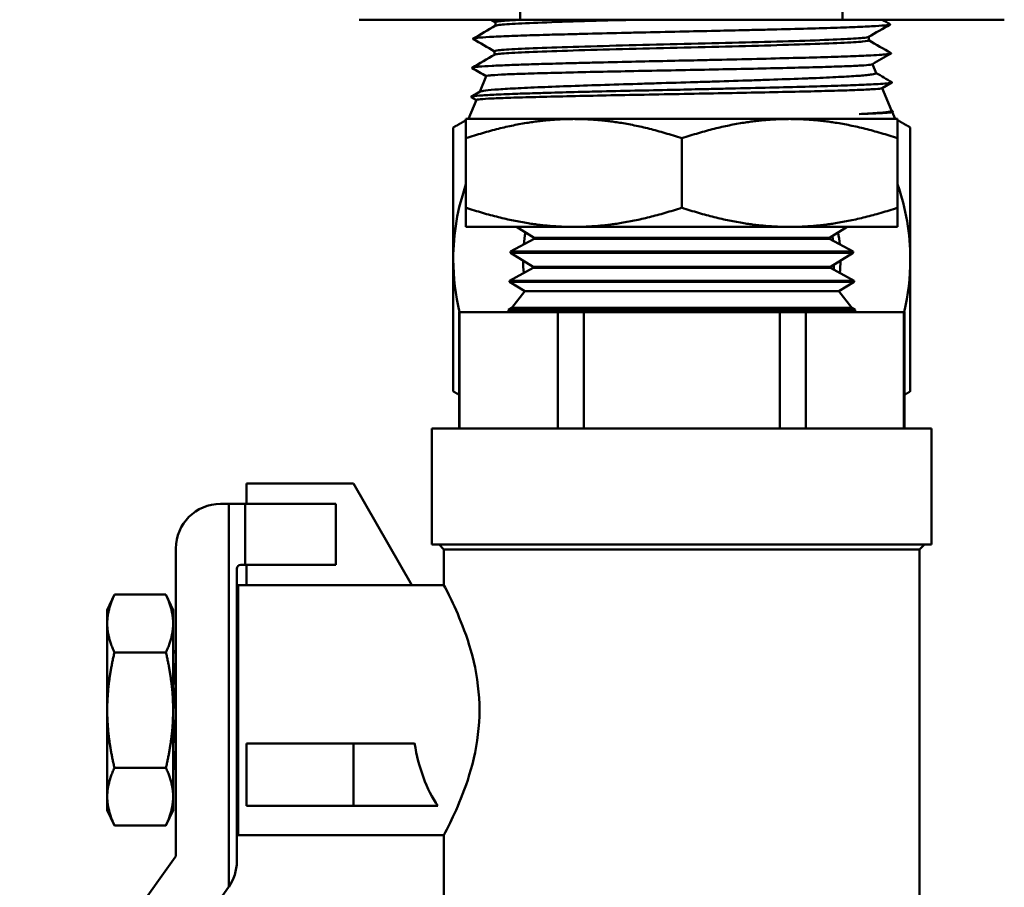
# Model space of a CAD drawing. Header units: inches. Extents: x 1 to 203, y 4 to 128.
# Tile 86 of 112: x 110.92 to 113.35, y 87.51 to 89.64. Entities that reach past the tile are written whole.
import ezdxf

# ---------------------------------------------------------------- set-up
doc = ezdxf.new("R2010")
doc.units = ezdxf.units.IN
doc.header["$LTSCALE"] = 6
doc.header["$MEASUREMENT"] = 0
doc.layers.add('Visible (ANSI)', color=7, linetype='Continuous', lineweight=50)

msp = doc.modelspace()

# ---------------------------------------------------------------- linework, layer by layer
at = {"layer": 'Visible (ANSI)'}
for p, q in [((112.1534, 89.6406), (112.1534, 90.6406)), ((112.9472, 89.6406), (112.9472, 90.6406)), ((111.7576, 89.6406), (112.1534, 89.6406)), ((112.0925, 89.6256), (112.0925, 89.6343)), ((112.1534, 89.6406), (112.9472, 89.6406)), ((112.9472, 89.6406), (113.3453, 89.6406)), ((113.0115, 89.5897), (113.0115, 89.5984)), ((112.0903, 89.5542), (112.0903, 89.5629)), ((113.0206, 89.5309), (113.0297, 89.509)), ((112.0702, 89.5018), (112.0542, 89.4632)), ((113.0686, 89.4859), (113.0446, 89.4721)), ((112.0332, 89.4511), (112.0547, 89.4635)), ((113.0449, 89.4722), (113.0679, 89.4168)), ((112.0459, 89.4431), (112.0264, 89.3962)), ((112.0458, 89.4429), (112.0332, 89.4502)), ((113.0678, 89.4171), (113.0708, 89.4153)), ((113.0708, 89.4145), (113.0689, 89.4134)), ((113.0692, 89.4136), (113.0764, 89.3962)), ((112.0202, 89.3487), (112.0202, 89.3962)), ((112.0202, 89.3962), (112.2858, 89.3962)), ((112.2858, 89.3962), (112.8171, 89.3962)), ((112.8171, 89.3962), (113.0827, 89.3962)), ((113.0827, 89.3487), (113.0827, 89.3962)), ((112.0202, 89.178), (112.0202, 89.3487)), ((112.5514, 89.178), (112.5514, 89.3487)), ((113.0827, 89.178), (113.0827, 89.3487)), ((112.0202, 89.178), (112.0202, 89.1306)), ((113.0827, 89.178), (113.0827, 89.1306)), ((112.0202, 89.1306), (112.2858, 89.1306)), ((112.1877, 89.1036), (112.1442, 89.1306)), ((112.2858, 89.1306), (112.8171, 89.1306)), ((112.8171, 89.1306), (113.0827, 89.1306)), ((112.9152, 89.1036), (112.9586, 89.1306)), ((112.1876, 89.1009), (112.1294, 89.0697)), ((112.1877, 89.1036), (112.1876, 89.1009)), ((112.1876, 89.1009), (112.9153, 89.1009)), ((112.1877, 89.1036), (112.9152, 89.1036)), ((112.9152, 89.1036), (112.9153, 89.1009)), ((112.9153, 89.1009), (112.9734, 89.0697)), ((112.1294, 89.0697), (112.9734, 89.0697)), ((112.1294, 89.0697), (112.1294, 89.067)), ((112.1294, 89.067), (112.9735, 89.067)), ((112.1854, 89.0322), (112.1294, 89.067)), ((112.9174, 89.0322), (112.9735, 89.067)), ((112.9734, 89.0697), (112.9735, 89.067)), ((112.1854, 89.0295), (112.1272, 88.9983)), ((112.1854, 89.0322), (112.9174, 89.0322)), ((112.1854, 89.0322), (112.1854, 89.0295)), ((112.1854, 89.0295), (112.9175, 89.0295)), ((112.9174, 89.0322), (112.9175, 89.0295)), ((112.9175, 89.0295), (112.9757, 88.9983)), ((112.1272, 88.9983), (112.1271, 88.9956)), ((112.1272, 88.9983), (112.9757, 88.9983)), ((112.9757, 88.9983), (112.9757, 88.9956)), ((112.1271, 88.9956), (112.9757, 88.9956)), ((112.1651, 88.9721), (112.1271, 88.9956)), ((112.9377, 88.9721), (112.9757, 88.9956)), ((112.1651, 88.9721), (112.1333, 88.9314)), ((112.9377, 88.9721), (112.1651, 88.9721)), ((112.9377, 88.9721), (112.9696, 88.9314)), ((112.125, 88.9269), (112.1249, 88.9242)), ((112.1333, 88.9314), (112.125, 88.9269)), ((112.125, 88.9269), (112.9779, 88.9269)), ((112.1333, 88.9314), (112.9696, 88.9314)), ((112.9696, 88.9314), (112.9779, 88.9269)), ((112.9779, 88.9269), (112.978, 88.9242)), ((112.0033, 88.9206), (112.0046, 88.9206)), ((112.0033, 88.9206), (112.0033, 88.6349)), ((112.0046, 88.6349), (112.0046, 88.9206)), ((112.0046, 88.9206), (112.2461, 88.9206)), ((112.1267, 88.9231), (112.1248, 88.9206)), ((112.1249, 88.9242), (112.978, 88.9242)), ((112.1267, 88.9231), (112.1249, 88.9242)), ((112.9761, 88.9231), (112.1267, 88.9231)), ((112.2461, 88.9206), (112.3099, 88.9206)), ((112.2461, 88.9206), (112.2461, 88.6349)), ((112.3099, 88.9206), (112.793, 88.9206)), ((112.3099, 88.6349), (112.3099, 88.9206)), ((112.793, 88.9206), (112.8567, 88.9206)), ((112.793, 88.9206), (112.793, 88.6349)), ((112.8567, 88.9206), (113.0983, 88.9206)), ((112.8567, 88.6349), (112.8567, 88.9206)), ((112.9761, 88.9231), (112.978, 88.9242)), ((112.9761, 88.9231), (112.9781, 88.9206)), ((113.0983, 88.9206), (113.0995, 88.9206)), ((113.0983, 88.9206), (113.0983, 88.6349)), ((113.0995, 88.9206), (113.0995, 88.6349)), ((111.9364, 88.6349), (113.1664, 88.6349)), ((111.9364, 88.6349), (111.9364, 88.3491)), ((113.1664, 88.6349), (113.1664, 88.3491)), ((111.48, 88.4991), (111.48, 88.4491)), ((111.48, 88.4991), (111.7429, 88.4991)), ((111.7429, 88.4991), (111.8872, 88.2491)), ((111.4161, 88.4491), (111.4361, 88.4491)), ((111.4767, 88.4491), (111.4361, 88.4491)), ((111.4361, 87.506), (111.4361, 88.4491)), ((111.6996, 88.4491), (111.4767, 88.4491)), ((111.4767, 88.2991), (111.4767, 88.4491)), ((111.6996, 88.2991), (111.6996, 88.4491)), ((111.9364, 88.3491), (113.1664, 88.3491)), ((111.966, 88.3369), (111.9538, 88.3491)), ((113.1369, 88.3369), (113.1491, 88.3491)), ((111.3061, 87.5853), (111.3061, 88.3391)), ((111.966, 88.3369), (113.1369, 88.3369)), ((111.966, 88.3369), (111.966, 88.2491)), ((113.1369, 88.3369), (113.1369, 87.2477)), ((111.4767, 88.2991), (111.4661, 88.2991)), ((111.6996, 88.2991), (111.4767, 88.2991)), ((111.48, 88.2991), (111.48, 88.2491)), ((111.4561, 88.2891), (111.4561, 87.5693)), ((111.4593, 87.6341), (111.4593, 88.2491)), ((111.4593, 88.2491), (111.966, 88.2491)), ((111.1371, 88.1876), (111.1548, 88.2256)), ((111.1548, 88.2256), (111.2816, 88.2256)), ((111.2993, 88.1876), (111.2816, 88.2256)), ((111.1371, 88.1546), (111.1371, 88.1876)), ((111.2993, 88.1546), (111.2993, 88.1876)), ((111.1371, 87.9416), (111.1371, 88.1546)), ((111.2993, 87.9416), (111.2993, 88.1546)), ((111.1548, 88.0836), (111.2816, 88.0836)), ((111.2993, 88.0803), (111.3061, 88.0896)), ((111.4561, 88.0809), (111.4593, 88.0855)), ((111.1371, 87.7285), (111.1371, 87.9416)), ((111.2993, 87.7285), (111.2993, 87.9416)), ((111.3061, 87.9223), (111.2993, 87.8563)), ((111.4593, 87.8931), (111.4561, 87.861)), ((111.48, 87.8597), (111.7429, 87.8597)), ((111.48, 87.7059), (111.48, 87.8597)), ((111.7429, 87.8597), (111.8936, 87.8597)), ((111.7429, 87.8597), (111.7429, 87.7059)), ((111.3061, 87.8453), (111.3017, 87.803)), ((111.4593, 87.8161), (111.458, 87.803)), ((111.1548, 87.7995), (111.2816, 87.7995)), ((111.3017, 87.803), (111.2993, 87.8032)), ((111.3017, 87.803), (111.3061, 87.7934)), ((111.458, 87.803), (111.4561, 87.8032)), ((111.458, 87.803), (111.4593, 87.8)), ((111.1371, 87.6956), (111.1371, 87.7285)), ((111.2993, 87.6956), (111.2993, 87.7285)), ((111.1371, 87.6956), (111.1548, 87.6575)), ((111.2993, 87.6956), (111.2816, 87.6575)), ((111.7429, 87.7059), (111.48, 87.7059)), ((111.7429, 87.7059), (111.9507, 87.7059)), ((111.1548, 87.6575), (111.2816, 87.6575)), ((111.4593, 87.6341), (111.966, 87.6341)), ((111.966, 87.6341), (111.966, 87.2477)), ((110.9216, 87.0428), (111.3042, 87.5795)), ((111.4356, 87.5054), (111.0872, 87.0167))]:
    msp.add_line(p, q, dxfattribs=at)
for centre, radius, start, end in [((112.5514, 89.0506), 0.5625, 160.8119, 180), ((112.5514, 89.0506), 0.5625, 0, 19.1881), ((112.5514, 89.0506), 0.3906, 170.2398, 174.5763), ((112.5514, 89.0506), 0.375, 7.027, 8.7908), ((112.5514, 89.0506), 0.3906, 5.4237, 9.7602), ((112.5514, 89.0506), 0.5625, 180, 193.3625), ((112.5514, 89.0506), 0.3906, 180.4487, 184.9115), ((112.5514, 89.0506), 0.3906, 355.0885, 359.5513), ((112.5514, 89.0506), 0.5625, 346.6375, 0), ((111.4161, 88.3391), 0.11, 90, 180), ((111.4661, 88.2891), 0.01, 90, 180), ((111.2961, 87.5853), 0.01, 324.5136, 0), ((111.3461, 87.5693), 0.11, 324.9032, 0), ((111.3461, 87.5693), 0.11, 324.5136, 324.9032)]:
    msp.add_arc(centre, radius, start, end, dxfattribs=at)
msp.add_ellipse((112.0648, 87.9416), major_axis=(0, -0.3075), ratio=0.57735, start_param=4.9819, end_param=5.585389, dxfattribs=at)
for points, knots in [([(113.0641, 89.6296), (113.0647, 89.6293), (113.0646, 89.629), (113.0627, 89.6281), (113.0598, 89.6276), (113.0492, 89.6263), (113.0401, 89.6256), (113.0163, 89.6242), (113.0016, 89.6235), (112.9672, 89.6221), (112.9476, 89.6213), (112.903, 89.6199), (112.8778, 89.6192), (112.823, 89.6177), (112.7934, 89.6169), (112.748, 89.6158), (112.7332, 89.6155), (112.6946, 89.6146), (112.6704, 89.614), (112.617, 89.6128), (112.5878, 89.6122), (112.5264, 89.6108), (112.4942, 89.6101), (112.4466, 89.609), (112.4309, 89.6087), (112.3825, 89.6076), (112.3506, 89.6068), (112.3059, 89.6057), (112.2919, 89.6053), (112.2573, 89.6044), (112.2372, 89.6039), (112.1955, 89.6027), (112.1745, 89.602), (112.1349, 89.6006), (112.1167, 89.5999), (112.0925, 89.5988), (112.0847, 89.5984), (112.0656, 89.5973), (112.0561, 89.5967), (112.0458, 89.5956), (112.043, 89.5952), (112.038, 89.5943), (112.0368, 89.5938), (112.0374, 89.5932), (112.0375, 89.5931), (112.0376, 89.593)], [39.058954, 39.058954, 39.058954, 39.058954, 39.170743, 39.170743, 39.354567, 39.354567, 39.598517, 39.598517, 39.842338, 39.842338, 40.083224, 40.083224, 40.336598, 40.336598, 40.593326, 40.593326, 40.713403, 40.713403, 40.902204, 40.902204, 41.124328, 41.124328, 41.367227, 41.367227, 41.489637, 41.489637, 41.746735, 41.746735, 41.868197, 41.868197, 42.056181, 42.056181, 42.282825, 42.282825, 42.526207, 42.526207, 42.661868, 42.661868, 42.89746, 42.89746, 43.023812, 43.023812, 43.209323, 43.209323, 43.230698, 43.230698, 43.230698, 43.230698]), ([(112.1603, 89.6406), (112.1534, 89.6402), (112.1471, 89.6399), (112.1208, 89.6385), (112.1065, 89.6373), (112.0946, 89.6356), (112.0925, 89.6349), (112.0925, 89.6343)], [0.508238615, 0.508238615, 0.508238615, 0.508238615, 0.509275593, 0.509275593, 0.512883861, 0.512883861, 0.514923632, 0.514923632, 0.514923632, 0.514923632]), ([(112.4444, 89.6406), (112.4033, 89.6395), (112.3636, 89.6385), (112.2871, 89.6363), (112.2508, 89.6352), (112.1881, 89.6329), (112.1616, 89.6318), (112.1208, 89.6295), (112.1065, 89.6284), (112.0957, 89.6268), (112.0937, 89.6263), (112.0929, 89.6259)], [0.49870318, 0.49870318, 0.49870318, 0.49870318, 0.50205906, 0.50205906, 0.50566733, 0.50566733, 0.50927559, 0.50927559, 0.51288386, 0.51288386, 0.51440118, 0.51440118, 0.51440118, 0.51440118]), ([(113.0111, 89.5981), (113.0097, 89.5973), (113.0048, 89.5965), (112.9848, 89.5945), (112.9666, 89.5934), (112.9187, 89.5912), (112.8889, 89.59), (112.8203, 89.5878), (112.7815, 89.5867), (112.6982, 89.5844), (112.6538, 89.5833), (112.5633, 89.581), (112.5172, 89.5799), (112.4272, 89.5777), (112.3834, 89.5765), (112.302, 89.5743), (112.2644, 89.5731), (112.1986, 89.5709), (112.1705, 89.5698), (112.1261, 89.5675), (112.1099, 89.5664), (112.0937, 89.5645), (112.0903, 89.5637), (112.0903, 89.5629)], [0.55358141, 0.55358141, 0.55358141, 0.55358141, 0.55618307, 0.55618307, 0.55979134, 0.55979134, 0.56339961, 0.56339961, 0.56700788, 0.56700788, 0.57061614, 0.57061614, 0.57422441, 0.57422441, 0.57783268, 0.57783268, 0.58144095, 0.58144095, 0.58504921, 0.58504921, 0.58865748, 0.58865748, 0.59120848, 0.59120848, 0.59120848, 0.59120848]), ([(113.0115, 89.5897), (113.0115, 89.5887), (113.0064, 89.5877), (112.9848, 89.5856), (112.9666, 89.5845), (112.9187, 89.5822), (112.8889, 89.5811), (112.8203, 89.5789), (112.7815, 89.5777), (112.6982, 89.5755), (112.6538, 89.5744), (112.5633, 89.5721), (112.5172, 89.571), (112.4272, 89.5687), (112.3834, 89.5676), (112.302, 89.5653), (112.2644, 89.5642), (112.1986, 89.562), (112.1705, 89.5608), (112.1261, 89.5586), (112.1099, 89.5575), (112.095, 89.5557), (112.0918, 89.5551), (112.0907, 89.5544)], [0.55306224, 0.55306224, 0.55306224, 0.55306224, 0.55618307, 0.55618307, 0.55979134, 0.55979134, 0.56339961, 0.56339961, 0.56700788, 0.56700788, 0.57061614, 0.57061614, 0.57422441, 0.57422441, 0.57783268, 0.57783268, 0.58144095, 0.58144095, 0.58504921, 0.58504921, 0.58865748, 0.58865748, 0.59068895, 0.59068895, 0.59068895, 0.59068895]), ([(113.0664, 89.5582), (113.0668, 89.558), (113.0668, 89.5577), (113.0658, 89.5568), (113.0623, 89.5561), (113.0525, 89.5551), (113.0483, 89.5547), (113.0359, 89.5538), (113.027, 89.5533), (113.0026, 89.552), (112.9858, 89.5513), (112.9473, 89.5498), (112.9257, 89.5491), (112.8784, 89.5477), (112.8529, 89.547), (112.7973, 89.5456), (112.7672, 89.5448), (112.704, 89.5433), (112.6709, 89.5426), (112.6218, 89.5415), (112.6061, 89.5411), (112.5656, 89.5402), (112.5406, 89.5397), (112.486, 89.5385), (112.4566, 89.5378), (112.3965, 89.5365), (112.3659, 89.5357), (112.3215, 89.5347), (112.3067, 89.5343), (112.2688, 89.5333), (112.2463, 89.5327), (112.2075, 89.5316), (112.1908, 89.5311), (112.1579, 89.5301), (112.142, 89.5295), (112.1112, 89.5283), (112.0967, 89.5277), (112.0711, 89.5264), (112.0603, 89.5257), (112.048, 89.5246), (112.0446, 89.5243), (112.0379, 89.5234), (112.0357, 89.5228), (112.0349, 89.5221), (112.035, 89.5218), (112.0354, 89.5216)], [47.223713, 47.223713, 47.223713, 47.223713, 47.306191, 47.306191, 47.541327, 47.541327, 47.670417, 47.670417, 47.855385, 47.855385, 48.103709, 48.103709, 48.350205, 48.350205, 48.594487, 48.594487, 48.850552, 48.850552, 49.11011, 49.11011, 49.229939, 49.229939, 49.419801, 49.419801, 49.646148, 49.646148, 49.891646, 49.891646, 50.017862, 50.017862, 50.225418, 50.225418, 50.399145, 50.399145, 50.591071, 50.591071, 50.810492, 50.810492, 51.048724, 51.048724, 51.175292, 51.175292, 51.361275, 51.361275, 51.439461, 51.439461, 51.439461, 51.439461]), ([(113.0297, 89.509), (113.0298, 89.5089), (113.0298, 89.5087), (113.0292, 89.5076), (113.0256, 89.5067), (113.0156, 89.5052), (113.0116, 89.5048), (112.9972, 89.5033), (112.9845, 89.5023), (112.9614, 89.5009), (112.9532, 89.5004), (112.9262, 89.499), (112.9055, 89.498), (112.8713, 89.4966), (112.8596, 89.4961), (112.8223, 89.4947), (112.7954, 89.4937), (112.753, 89.4923), (112.7386, 89.4918), (112.6943, 89.4903), (112.6635, 89.4894), (112.6165, 89.4879), (112.6008, 89.4875), (112.5532, 89.486), (112.5211, 89.4851), (112.4736, 89.4836), (112.4579, 89.4831), (112.4111, 89.4817), (112.3806, 89.4808), (112.3227, 89.4789), (112.2953, 89.4779), (112.2435, 89.4761), (112.2191, 89.4751), (112.1737, 89.4732), (112.1529, 89.4722), (112.1177, 89.4703), (112.103, 89.4694), (112.0789, 89.4675), (112.0697, 89.4666), (112.0588, 89.4649), (112.0559, 89.4642), (112.0547, 89.4635)], [-8.71917, -8.71917, -8.71917, -8.71917, -8.685791, -8.685791, -8.443852, -8.443852, -8.325434, -8.325434, -8.082774, -8.082774, -7.963761, -7.963761, -7.720475, -7.720475, -7.600866, -7.600866, -7.357072, -7.357072, -7.236867, -7.236867, -6.992721, -6.992721, -6.871917, -6.871917, -6.627643, -6.627643, -6.506227, -6.506227, -6.261955, -6.261955, -6.024312, -6.024312, -5.782855, -5.782855, -5.530977, -5.530977, -5.291014, -5.291014, -5.046494, -5.046494, -4.863807, -4.863807, -4.863807, -4.863807]), ([(112.0702, 89.5018), (112.0704, 89.5022), (112.0722, 89.5027), (112.0781, 89.5034), (112.0812, 89.5037), (112.0928, 89.5046), (112.1036, 89.5053), (112.124, 89.5062), (112.1314, 89.5065), (112.1558, 89.5074), (112.1748, 89.508), (112.2066, 89.5089), (112.2176, 89.5092), (112.2526, 89.5101), (112.2781, 89.5108), (112.3323, 89.512), (112.3607, 89.5126), (112.4187, 89.5138), (112.448, 89.5144), (112.5091, 89.5156), (112.5407, 89.5162), (112.6032, 89.5175), (112.634, 89.5181), (112.6931, 89.5193), (112.7214, 89.5199), (112.7772, 89.5211), (112.8043, 89.5217), (112.8544, 89.5229), (112.8772, 89.5235), (112.918, 89.5247), (112.936, 89.5253), (112.968, 89.5265), (112.9816, 89.5272), (113.0027, 89.5284), (113.0103, 89.529), (113.0179, 89.53), (113.0196, 89.5303), (113.0203, 89.5307)], [-6.089064, -6.089064, -6.089064, -6.089064, -5.913236, -5.913236, -5.794971, -5.794971, -5.554301, -5.554301, -5.436379, -5.436379, -5.195783, -5.195783, -5.078181, -5.078181, -4.837673, -4.837673, -4.59927, -4.59927, -4.370057, -4.370057, -4.129438, -4.129438, -3.893173, -3.893173, -3.664847, -3.664847, -3.424541, -3.424541, -3.190455, -3.190455, -2.962817, -2.962817, -2.723196, -2.723196, -2.491323, -2.491323, -2.34857, -2.34857, -2.34857, -2.34857]), ([(113.0686, 89.4868), (113.0687, 89.4867), (113.0688, 89.4866), (113.0694, 89.4859), (113.0672, 89.4852), (113.0594, 89.4841), (113.0559, 89.4838), (113.0452, 89.4828), (113.0374, 89.4823), (113.015, 89.4811), (112.9992, 89.4803), (112.9626, 89.4789), (112.9419, 89.4782), (112.8963, 89.4768), (112.8715, 89.4761), (112.8172, 89.4746), (112.7876, 89.4739), (112.7251, 89.4724), (112.6923, 89.4716), (112.6435, 89.4705), (112.628, 89.4702), (112.5877, 89.4693), (112.5628, 89.4687), (112.5076, 89.4675), (112.4775, 89.4669), (112.416, 89.4655), (112.3849, 89.4648), (112.3384, 89.4637), (112.3222, 89.4633), (112.2795, 89.4622), (112.2538, 89.4616), (112.2161, 89.4605), (112.2029, 89.4601), (112.1732, 89.4592), (112.1571, 89.4587), (112.1219, 89.4574), (112.1041, 89.4567), (112.0743, 89.4553), (112.0623, 89.4545), (112.0444, 89.4531), (112.0383, 89.4524), (112.033, 89.4512), (112.0323, 89.4507), (112.0332, 89.4502)], [55.479652, 55.479652, 55.479652, 55.479652, 55.507605, 55.507605, 55.745453, 55.745453, 55.876875, 55.876875, 56.06279, 56.06279, 56.318098, 56.318098, 56.568434, 56.568434, 56.81678, 56.81678, 57.076846, 57.076846, 57.340498, 57.340498, 57.461373, 57.461373, 57.652798, 57.652798, 57.886409, 57.886409, 58.13578, 58.13578, 58.273324, 58.273324, 58.508868, 58.508868, 58.643619, 58.643619, 58.828431, 58.828431, 59.084722, 59.084722, 59.33537, 59.33537, 59.581885, 59.581885, 59.761813, 59.761813, 59.761813, 59.761813]), ([(112.0459, 89.4431), (112.0461, 89.4437), (112.0496, 89.4443), (112.0628, 89.4455), (112.0722, 89.4461), (112.0971, 89.4473), (112.1126, 89.4479), (112.1397, 89.4488), (112.1494, 89.4491), (112.1803, 89.45), (112.2035, 89.4506), (112.2544, 89.4519), (112.2822, 89.4525), (112.3396, 89.4537), (112.369, 89.4543), (112.4305, 89.4555), (112.4627, 89.4561), (112.5282, 89.4573), (112.5615, 89.458), (112.6258, 89.4592), (112.6568, 89.4597), (112.7185, 89.461), (112.749, 89.4616), (112.8072, 89.4628), (112.8348, 89.4634), (112.8847, 89.4646), (112.9071, 89.4652), (112.9486, 89.4664), (112.9673, 89.467), (112.9989, 89.4683), (113.0118, 89.4689), (113.0311, 89.4701), (113.0377, 89.4707), (113.0431, 89.4715), (113.0441, 89.4718), (113.0446, 89.4721)], [-13.952433, -13.952433, -13.952433, -13.952433, -13.701696, -13.701696, -13.457548, -13.457548, -13.209699, -13.209699, -13.086194, -13.086194, -12.837734, -12.837734, -12.583896, -12.583896, -12.342756, -12.342756, -12.093735, -12.093735, -11.841771, -11.841771, -11.602312, -11.602312, -11.352964, -11.352964, -11.103092, -11.103092, -10.865061, -10.865061, -10.615623, -10.615623, -10.368006, -10.368006, -10.131122, -10.131122, -10.023285, -10.023285, -10.023285, -10.023285]), ([(113.0679, 89.4168), (113.0682, 89.4162), (113.0669, 89.4155), (113.0593, 89.4138), (113.0505, 89.4127), (113.0313, 89.4111), (113.0237, 89.4105), (113.0069, 89.4095), (112.9978, 89.4089), (112.9878, 89.4084)], [-0.7582681, -0.7582681, -0.7582681, -0.7582681, -0.5796123, -0.5796123, -0.2911783, -0.2911783, -0.1429415, -0.1429415, -0.000001, -0.000001, -0.000001, -0.000001]), ([(113.0708, 89.4153), (113.0715, 89.415), (113.0713, 89.4146), (113.0688, 89.4137), (113.066, 89.4132), (113.0556, 89.412), (113.0463, 89.4113), (113.0215, 89.4099), (113.006, 89.4091), (112.9878, 89.4084)], [63.853319, 63.853319, 63.853319, 63.853319, 63.9872852, 63.9872852, 64.1579428, 64.1579428, 64.4123305, 64.4123305, 64.6715919, 64.6715919, 64.6715919, 64.6715919]), ([(112.9878, 89.4084), (113.0039, 89.4089), (113.0178, 89.4095), (113.0411, 89.4106), (113.0503, 89.4111), (113.0639, 89.4122), (113.0679, 89.4128), (113.0689, 89.4134)], [-18.782888, -18.782888, -18.782888, -18.782888, -18.5552732, -18.5552732, -18.3233489, -18.3233489, -18.0783542, -18.0783542, -18.0783542, -18.0783542]), ([(111.966, 87.6341), (111.966, 87.6341), (111.9703, 87.6421), (111.986, 87.6737), (111.9971, 87.6973), (112.0186, 87.751), (112.0306, 87.7851), (112.048, 87.8605), (112.0533, 87.902), (112.0533, 87.9416), (112.0533, 87.9811), (112.048, 88.0226), (112.0306, 88.098), (112.0186, 88.1321), (111.9971, 88.1858), (111.986, 88.2094), (111.9703, 88.241), (111.966, 88.2491), (111.966, 88.2491)], [3.611511, 3.611511, 3.611511, 3.611511, 3.911954, 3.911954, 4.212398, 4.212398, 4.513873, 4.513873, 4.815347, 4.815347, 4.815347, 5.116822, 5.116822, 5.418297, 5.418297, 5.718741, 5.718741, 6.019184, 6.019184, 6.019184, 6.019184]), ([(111.3061, 88.0615), (111.3056, 88.0576), (111.3052, 88.0534), (111.3032, 88.0358), (111.3013, 88.019), (111.2993, 88.0007)], [1.4265654, 1.4265654, 1.4265654, 1.4265654, 1.4729359, 1.4729359, 1.6161322, 1.6161322, 1.6161322, 1.6161322]), ([(111.2993, 87.9381), (111.2995, 87.9392), (111.2996, 87.9404), (111.3018, 87.9608), (111.3039, 87.9813), (111.3059, 88.0008), (111.306, 88.0013), (111.3061, 88.0018)], [0.5793293, 0.5793293, 0.5793293, 0.5793293, 0.5882673, 0.5882673, 0.7357329, 0.7357329, 0.7399079, 0.7399079, 0.7399079, 0.7399079])]:
    msp.add_open_spline(points, degree=3, knots=knots, dxfattribs=at)
for points in [[(112.0925, 89.6341), (112.0887, 89.6362), (112.085, 89.6384), (112.0812, 89.6406)], [(113.0641, 89.6288), (113.0465, 89.6185), (113.0288, 89.6083), (113.0111, 89.5981)], [(113.0452, 89.6406), (113.0515, 89.6369), (113.0578, 89.6333), (113.0641, 89.6296)], [(112.0376, 89.5939), (112.0561, 89.6046), (112.0745, 89.6152), (112.0929, 89.6259)], [(112.0903, 89.5626), (112.0727, 89.5728), (112.0552, 89.5829), (112.0376, 89.593)], [(113.0115, 89.5899), (113.0298, 89.5793), (113.0481, 89.5688), (113.0664, 89.5582)], [(113.0664, 89.5573), (113.051, 89.5485), (113.0356, 89.5396), (113.0203, 89.5307)], [(112.0354, 89.5225), (112.0538, 89.5331), (112.0723, 89.5438), (112.0907, 89.5544)], [(112.0701, 89.5016), (112.0585, 89.5083), (112.047, 89.5149), (112.0354, 89.5216)], [(113.0296, 89.5093), (113.0426, 89.5018), (113.0556, 89.4943), (113.0686, 89.4868)], [(112.9252, 89.0254), (112.9255, 89.0295), (112.9258, 89.0335), (112.926, 89.0376)], [(111.4593, 88.0348), (111.4583, 88.0257), (111.4572, 88.0157), (111.4561, 88.0051)], [(111.4561, 87.9426), (111.4571, 87.9526), (111.4582, 87.9631), (111.4593, 87.9734)]]:
    msp.add_open_spline(points, degree=3, dxfattribs=at)
for points, weights in [([(111.9889, 89.3753), (112.0048, 89.3845), (112.0202, 89.3934)], [1.52036391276, 1.53191966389, 1.54233991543]), ([(112.2858, 89.3962), (112.1625, 89.3962), (112.0202, 89.3487)], [1.49719244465, 1.49719244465, 1.38969886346]), ([(112.0251, 89.3962), (112.026, 89.3967), (112.0269, 89.3972)], [1.54564931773, 1.54625134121, 1.54684943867]), ([(112.5514, 89.3487), (112.4091, 89.3962), (112.2858, 89.3962)], [1.38969886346, 1.49719244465, 1.49719244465]), ([(112.8171, 89.3962), (112.6938, 89.3962), (112.5514, 89.3487)], [1.49719244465, 1.49719244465, 1.38969886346]), ([(113.0827, 89.3487), (112.9403, 89.3962), (112.8171, 89.3962)], [1.38969886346, 1.49719244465, 1.49719244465]), ([(113.0778, 89.3962), (113.0769, 89.3967), (113.076, 89.3972)], [1.54564931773, 1.54625134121, 1.54684943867]), ([(113.1139, 89.3753), (113.0981, 89.3845), (113.0827, 89.3934)], [1.52036391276, 1.53191966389, 1.54233991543]), ([(111.9889, 89.0506), (111.9889, 89.2013), (111.9889, 89.3753)], [1.63796447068, 1.63796447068, 1.52036391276]), ([(113.1139, 89.0506), (113.1139, 89.2013), (113.1139, 89.3753)], [1.63796447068, 1.63796447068, 1.52036391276]), ([(112.2858, 89.1306), (112.1625, 89.1306), (112.0202, 89.178)], [1.49719244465, 1.49719244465, 1.38969886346]), ([(112.5514, 89.178), (112.4091, 89.1306), (112.2858, 89.1306)], [1.38969886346, 1.49719244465, 1.49719244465]), ([(112.5514, 89.178), (112.6938, 89.1306), (112.8171, 89.1306)], [1.38969886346, 1.49719244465, 1.49719244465]), ([(112.8171, 89.1306), (112.9403, 89.1306), (113.0827, 89.178)], [1.49719244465, 1.49719244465, 1.38969886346]), ([(111.9889, 88.7258), (111.9889, 88.8998), (111.9889, 89.0506)], [1.52036391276, 1.63796447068, 1.63796447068]), ([(113.1139, 88.7258), (113.1139, 88.8998), (113.1139, 89.0506)], [1.52036391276, 1.63796447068, 1.63796447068]), ([(112.0033, 88.7175), (111.9962, 88.7216), (111.9889, 88.7258)], [1.53065035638, 1.52562480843, 1.52036391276]), ([(113.1139, 88.7258), (113.1067, 88.7216), (113.0995, 88.7175)], [1.52036391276, 1.52562480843, 1.53065035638]), ([(111.1548, 88.2256), (111.1371, 88.1876), (111.1371, 88.1546)], [1.74400014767, 1.87889902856, 1.87889902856]), ([(111.2993, 88.1546), (111.2993, 88.1876), (111.2816, 88.2256)], [1.87889902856, 1.87889902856, 1.74400014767]), ([(111.1371, 88.1546), (111.1371, 88.1216), (111.1548, 88.0836)], [1.87889902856, 1.87889902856, 1.74400014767]), ([(111.2816, 88.0836), (111.2993, 88.1216), (111.2993, 88.1546)], [1.74400014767, 1.87889902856, 1.87889902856]), ([(111.1548, 88.0836), (111.1371, 88.0075), (111.1371, 87.9416)], [1.74400014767, 1.87889902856, 1.87889902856]), ([(111.2993, 87.9416), (111.2993, 88.0075), (111.2816, 88.0836)], [1.87889902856, 1.87889902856, 1.74400014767]), ([(111.1371, 87.9416), (111.1371, 87.8756), (111.1548, 87.7995)], [1.87889902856, 1.87889902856, 1.74400014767]), ([(111.2816, 87.7995), (111.2993, 87.8756), (111.2993, 87.9416)], [1.74400014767, 1.87889902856, 1.87889902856]), ([(111.1548, 87.7995), (111.1371, 87.7615), (111.1371, 87.7285)], [1.74400014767, 1.87889902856, 1.87889902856]), ([(111.2993, 87.7285), (111.2993, 87.7615), (111.2816, 87.7995)], [1.87889902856, 1.87889902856, 1.74400014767]), ([(111.1371, 87.7285), (111.1371, 87.6956), (111.1548, 87.6575)], [1.87889902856, 1.87889902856, 1.74400014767]), ([(111.2816, 87.6575), (111.2993, 87.6956), (111.2993, 87.7285)], [1.74400014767, 1.87889902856, 1.87889902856])]:
    msp.add_rational_spline(points, weights, degree=2, dxfattribs=at)

doc.saveas('drawing.dxf')
